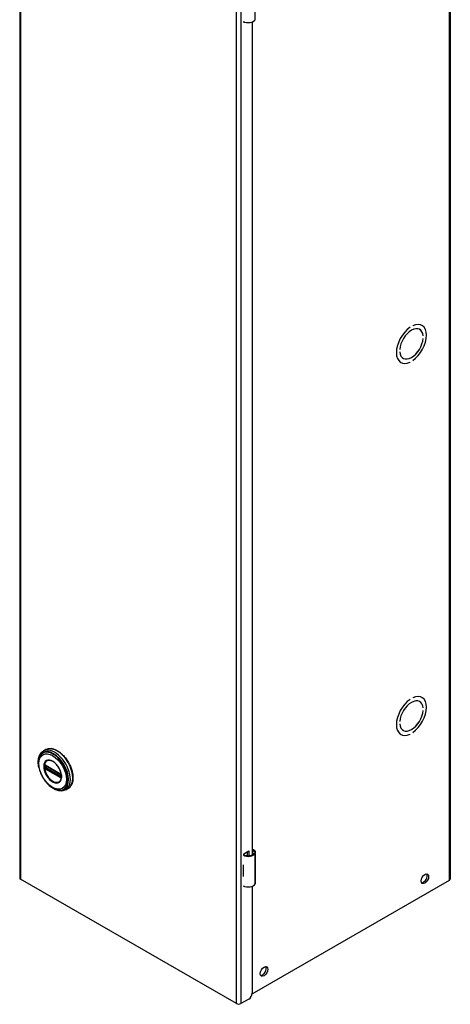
# Model space of a CAD drawing. Header units: inches. Extents: x 0 to 466, y -11 to 302.
# Tile 17 of 25: x 399 to 410, y 120 to 146. Entities that reach past the tile are written whole.
import ezdxf

# ---------------------------------------------------------------- set-up
doc = ezdxf.new("R2010")
doc.units = ezdxf.units.IN
doc.header["$LTSCALE"] = 27.900961
doc.header["$MEASUREMENT"] = 0
doc.layers.add('Visible Edges(ANSI)', color=7, linetype='Continuous', lineweight=25)
doc.layers.add('Visible Tangent Edges(ANSI)', color=7, linetype='Continuous', lineweight=25)

msp = doc.modelspace()

# ---------------------------------------------------------------- linework, layer by layer
at = {"layer": 'Visible Edges(ANSI)'}
for p, q in [((398.6421, 221.5699), (398.6421, 123.4643)), ((410.0013, 221.5475), (410.0013, 123.4419)), ((404.5533, 146.0241), (404.5533, 146.0379)), ((404.5679, 146.0325), (404.5533, 146.0241)), ((404.7725, 146.0347), (404.7725, 124.0711)), ((408.9408, 137.9846), (408.9409, 137.9845)), ((408.9409, 137.9846), (408.9409, 137.9845)), ((409.0116, 138.0252), (409.0116, 138.0253)), ((409.1898, 137.9287), (409.1945, 137.926)), ((409.2516, 138.0373), (409.2569, 138.0343)), ((409.2842, 137.7571), (409.2843, 137.757)), ((409.2843, 137.757), (409.2842, 137.757)), ((409.2842, 137.6916), (409.2843, 137.6916)), ((408.6682, 137.4023), (408.6682, 137.4023)), ((408.6682, 137.4023), (408.6682, 137.4022)), ((408.6682, 137.3368), (408.6682, 137.3369)), ((408.7533, 137.1706), (408.7579, 137.1679)), ((409.0116, 137.1092), (409.0116, 137.1093)), ((408.6903, 137.0626), (408.6956, 137.0595)), ((408.9408, 137.0686), (408.9409, 137.0685)), ((408.9409, 137.0686), (408.9409, 137.0685)), ((408.9408, 128.174), (408.9409, 128.174)), ((408.9409, 128.174), (408.9409, 128.174)), ((409.0116, 128.2147), (409.0116, 128.2148)), ((409.1898, 128.1181), (409.1945, 128.1154)), ((409.2516, 128.2268), (409.2569, 128.2237)), ((409.2842, 127.9465), (409.2843, 127.9465)), ((409.2843, 127.9465), (409.2842, 127.9464)), ((409.2842, 127.881), (409.2843, 127.881)), ((408.6682, 127.5917), (408.6682, 127.5917)), ((408.6682, 127.5917), (408.6682, 127.5916)), ((408.6682, 127.5262), (408.6682, 127.5263)), ((408.6903, 127.252), (408.6956, 127.249)), ((408.7533, 127.36), (408.7579, 127.3573)), ((408.9408, 127.258), (408.9409, 127.2579)), ((408.9409, 127.258), (408.9409, 127.2579)), ((409.0116, 127.2987), (409.0116, 127.2987)), ((399.3303, 126.8481), (399.2662, 126.8112)), ((399.3158, 126.434), (399.3107, 126.4369)), ((399.3158, 126.434), (399.7239, 126.1991)), ((399.7308, 126.1913), (399.3228, 126.4263)), ((399.7289, 126.1961), (399.7239, 126.1991)), ((399.7397, 126.1837), (399.7409, 126.1808)), ((399.7409, 126.1808), (399.7415, 126.1791)), ((399.7398, 126.1385), (399.7398, 126.1757)), ((399.7429, 126.1284), (399.7427, 126.1225)), ((399.7429, 126.1654), (399.7429, 126.1284)), ((399.9197, 125.8245), (399.8556, 125.7877)), ((404.5533, 124.1032), (404.6876, 124.1805)), ((404.5533, 124.0714), (404.5533, 124.1032)), ((404.6487, 124.0502), (404.6487, 124.1581)), ((404.6876, 124.1805), (404.6876, 124.0503)), ((404.862, 123.3342), (404.862, 124.1389)), ((404.5377, 123.8111), (404.5377, 123.7797)), ((404.3581, 120.1521), (398.6673, 123.4292)), ((404.5377, 123.5367), (404.5377, 123.5053)), ((404.7718, 120.4099), (409.9761, 123.4068)), ((404.5533, 123.2349), (404.5533, 123.2488)), ((404.5679, 123.2434), (404.5533, 123.2349)), ((404.7725, 123.2455), (404.7725, 120.4229)), ((404.6841, 120.2698), (404.4797, 120.1521))]:
    msp.add_line(p, q, dxfattribs=at)
at = {"layer": 'Visible Edges(ANSI)', "flags": 128}
for points in [[(399.1482, 126.3809), (399.1414, 126.4156), (399.1364, 126.4499), (399.1332, 126.4835), (399.1319, 126.5165), (399.1324, 126.5487), (399.1348, 126.5799), (399.1391, 126.6101), (399.1454, 126.6391), (399.1536, 126.6667), (399.1639, 126.693), (399.1761, 126.7176), (399.1903, 126.7405), (399.2065, 126.7615), (399.2247, 126.7804), (399.2446, 126.797), (399.2662, 126.8112)], [(399.3303, 126.8481), (399.3461, 126.8563), (399.3627, 126.8632), (399.3798, 126.8688), (399.3976, 126.8729), (399.4159, 126.8758), (399.4346, 126.8772), (399.4537, 126.8772), (399.4732, 126.876), (399.4929, 126.8733), (399.5129, 126.8694), (399.5331, 126.8642), (399.5534, 126.8577), (399.5739, 126.85), (399.5945, 126.841), (399.615, 126.8309), (399.6356, 126.8196), (399.6561, 126.8072), (399.6765, 126.7936), (399.6968, 126.779), (399.7169, 126.7634), (399.7367, 126.7468), (399.7563, 126.7292), (399.7755, 126.7107), (399.7945, 126.6913), (399.813, 126.6711), (399.831, 126.6501), (399.8486, 126.6284), (399.8657, 126.606), (399.8822, 126.583), (399.8981, 126.5595), (399.9134, 126.5354), (399.928, 126.5108), (399.9419, 126.4859), (399.9551, 126.4606), (399.9675, 126.435), (399.9791, 126.4091), (399.9899, 126.3831), (399.9998, 126.357), (400.0089, 126.3309), (400.0171, 126.3047), (400.0243, 126.2787), (400.0307, 126.2527), (400.036, 126.2269), (400.0405, 126.2014), (400.0439, 126.1762), (400.0464, 126.1513), (400.0478, 126.1269), (400.0483, 126.1029), (400.0478, 126.0795), (400.0462, 126.0566), (400.0436, 126.0343), (400.04, 126.0127), (400.0354, 125.9919), (400.0298, 125.9718), (400.0232, 125.9525), (400.0155, 125.9341), (400.0069, 125.9167), (399.9972, 125.9002), (399.9866, 125.8847), (399.975, 125.8703), (399.9625, 125.8571), (399.949, 125.845), (399.9348, 125.8341), (399.9197, 125.8245)], [(399.1755, 126.6715), (399.1689, 126.6583), (399.163, 126.6446), (399.1577, 126.6304), (399.153, 126.6158), (399.1455, 126.5854), (399.1403, 126.5535), (399.1374, 126.5203), (399.1369, 126.486), (399.1386, 126.4507), (399.1426, 126.4146), (399.1488, 126.3779), (399.1571, 126.3407), (399.1674, 126.3033), (399.1798, 126.2658), (399.1941, 126.2285), (399.2102, 126.1914), (399.2282, 126.1549), (399.2477, 126.1191), (399.2689, 126.0842), (399.2915, 126.0503), (399.3154, 126.0178), (399.3405, 125.9867), (399.3668, 125.9571), (399.3939, 125.9294), (399.4219, 125.9036), (399.4506, 125.8798), (399.4798, 125.8583), (399.5095, 125.839), (399.5394, 125.8223), (399.5696, 125.8081), (399.5997, 125.7966), (399.6298, 125.7878), (399.6448, 125.7846), (399.6597, 125.782), (399.6746, 125.7803), (399.6893, 125.7793)], [(399.3107, 126.4369), (399.3089, 126.4377), (399.3076, 126.4381)], [(399.713, 126.0244), (399.7216, 126.038), (399.7289, 126.0533), (399.7348, 126.0701), (399.7393, 126.0883), (399.7423, 126.1079), (399.7438, 126.1287), (399.7437, 126.1506), (399.7421, 126.1732), (399.739, 126.1966), (399.7343, 126.2206), (399.7281, 126.2449), (399.7205, 126.2693), (399.7114, 126.2939), (399.701, 126.3183), (399.6893, 126.3425), (399.6765, 126.366), (399.6625, 126.389), (399.6474, 126.4112), (399.6316, 126.4325), (399.6149, 126.4526), (399.5975, 126.4715), (399.5796, 126.4891), (399.5612, 126.5051), (399.5426, 126.5196), (399.5238, 126.5323), (399.5049, 126.5434), (399.4862, 126.5525), (399.4678, 126.5597), (399.4497, 126.565), (399.4322, 126.5683), (399.4154, 126.5696), (399.3994, 126.569)], [(399.3228, 126.4263), (399.3218, 126.4268), (399.3214, 126.4269)], [(399.7289, 126.1961), (399.7322, 126.1936), (399.7356, 126.19)], [(399.7398, 126.1757), (399.7391, 126.1797), (399.737, 126.1845), (399.7339, 126.1888), (399.7308, 126.1913)], [(399.7356, 126.19), (399.7378, 126.187), (399.7397, 126.1837)], [(399.7396, 126.137), (399.7397, 126.1373), (399.7398, 126.1385)], [(399.7427, 126.1225), (399.7425, 126.1201), (399.7423, 126.119)], [(399.8556, 125.7877), (399.8325, 125.7761), (399.8081, 125.7672), (399.7827, 125.761), (399.7564, 125.7575), (399.7294, 125.7567), (399.702, 125.7585), (399.6742, 125.7628), (399.6461, 125.7696), (399.6179, 125.7787), (399.5896, 125.7901), (399.5614, 125.8037), (399.5333, 125.8194), (399.5055, 125.8371), (399.478, 125.8568), (399.4508, 125.8783), (399.4242, 125.9016)], [(404.8198, 124.2006), (404.818, 124.2017), (404.8162, 124.2027), (404.8142, 124.2036), (404.8123, 124.2045), (404.8103, 124.2052), (404.8083, 124.2059), (404.8062, 124.2065), (404.8041, 124.207), (404.8021, 124.2074), (404.8, 124.2077), (404.7979, 124.2079), (404.7958, 124.208), (404.7937, 124.2079), (404.7916, 124.2078), (404.7895, 124.2076), (404.7875, 124.2072), (404.7854, 124.2068), (404.7834, 124.2062), (404.7815, 124.2056), (404.7796, 124.2049), (404.7777, 124.2041), (404.7759, 124.2032), (404.7742, 124.2022), (404.7725, 124.2012)], [(404.7725, 124.1898), (404.774, 124.1902), (404.7756, 124.1906), (404.7771, 124.1908), (404.7787, 124.1911), (404.7803, 124.1912), (404.7818, 124.1913), (404.7833, 124.1913), (404.7848, 124.1913), (404.7863, 124.1912), (404.7878, 124.191), (404.7893, 124.1908), (404.7908, 124.1905), (404.7924, 124.1901), (404.7939, 124.1897), (404.7954, 124.1892), (404.7969, 124.1886), (404.7984, 124.188), (404.7998, 124.1873), (404.8013, 124.1866), (404.8027, 124.1858), (404.8041, 124.185), (404.8055, 124.1841), (404.8068, 124.1831), (404.8081, 124.1821)]]:
    msp.add_lwpolyline(points, dxfattribs=at)
at = {"layer": 'Visible Edges(ANSI)'}
for centre, major_axis, ratio, start_param, end_param in [((404.6671, 146.1304), (0.1969, 0), 0.5758617, 3.9833715, 5.9647502), ((408.9762, 137.5469), (0.2807, 0.4875), 0.5780931, 4.0140635, 6.9776434), ((408.9762, 137.5469), (0.2807, 0.4874), 0.5780931, 4.0140793, 6.9776275), ((408.9762, 137.5469), (-0.2807, -0.4875), 0.5780931, 4.0140635, 6.9776434), ((408.9762, 137.5469), (-0.2807, -0.4874), 0.5780931, 4.0140793, 6.9776275), ((408.9762, 137.5469), (0.2183, 0.3791), 0.5780931, 5.5874099, 8.5458897), ((408.9762, 137.5469), (0.2183, 0.379), 0.5780931, 5.5874309, 8.5458687), ((408.9762, 137.5469), (-0.2183, -0.3791), 0.5780931, 5.5874099, 8.5458897), ((408.9762, 137.5469), (-0.2183, -0.379), 0.5780931, 5.5874309, 8.5458687), ((408.9762, 127.7363), (0.2807, 0.4875), 0.5780931, 4.0140635, 6.9776434), ((408.9762, 127.7363), (0.2807, 0.4874), 0.5780931, 4.0140793, 6.9776275), ((408.9762, 127.7363), (-0.2807, -0.4875), 0.5780931, 4.0140635, 6.9776434), ((408.9762, 127.7363), (-0.2807, -0.4874), 0.5780931, 4.0140793, 6.9776275), ((408.9762, 127.7363), (0.2183, 0.3791), 0.5780931, 5.5874099, 8.5458897), ((408.9762, 127.7363), (0.2183, 0.379), 0.5780931, 5.5874309, 8.5458687), ((408.9762, 127.7363), (-0.2183, -0.3791), 0.5780931, 5.5874099, 8.5458897), ((408.9762, 127.7363), (-0.2183, -0.379), 0.5780931, 5.5874309, 8.5458687), ((404.6671, 124.146), (0.1969, 0), 0.5758617, 3.9833715, 5.9647502), ((404.6671, 124.146), (0.1673, 0), 0.5758617, 3.9641341, 5.9647502), ((404.7045, 124.1389), (0.128, 0), 0.5758617, 5.9647502, 6.9099467), ((404.7045, 124.1389), (0.1575, 0), 0.5758617, 5.9647502, 7.0321027), ((404.6671, 123.8965), (0.1969, 0), 0.5758617, 3.9833715, 3.9951945), ((404.598, 123.8195), (-0.0917, 0), 0.5758617, 0.8282349, 0.8536019), ((398.7281, 123.4643), (-0.086, 0), 0.5758617, 0, 0.7853982), ((404.598, 123.5765), (0.0917, 0), 0.5758617, 3.9698275, 3.9951945), ((404.6671, 123.5908), (-0.1969, 0), 0.5758617, 0.8417789, 0.8536019), ((404.7045, 123.3342), (0.1575, 0), 0.5758617, 5.9647502, 6.2831853), ((409.2909, 123.4658), (-0.0701, -0.1218), 0.5780931, 0.2799105, 2.8616821), ((409.9153, 123.4419), (0.086, 0), 0.5758617, 5.4977871, 6.2831853), ((404.6671, 123.3413), (0.1969, 0), 0.5758617, 3.9833715, 5.9647502), ((405.0482, 121.0227), (-0.0701, -0.1218), 0.5780931, 0.2799105, 2.8616821), ((404.6841, 120.372), (-0.0624, -0.1083), 0.5780931, 0.7834645, 2.3542608), ((404.4189, 120.1871), (-0.086, 0), 0.5758617, 0.7853982, 2.3561945)]:
    msp.add_ellipse(centre, major_axis=major_axis, ratio=ratio, start_param=start_param, end_param=end_param, dxfattribs=at)
for centre in [(409.3298, 123.4434), (405.0871, 121.0003)]:
    msp.add_ellipse(centre, major_axis=(-0.0701, -0.1218), ratio=0.5780931, dxfattribs=at)
at = {"layer": 'Visible Tangent Edges(ANSI)'}
for p, q in [((398.6673, 221.5349), (398.6673, 123.4292)), ((409.9761, 123.4068), (409.9761, 221.5125)), ((404.3581, 120.1521), (404.3581, 218.2578)), ((404.4797, 218.2578), (404.4797, 120.1521)), ((404.8541, 146.0949), (404.8541, 146.8996)), ((399.7218, 126.2036), (399.3138, 126.4386)), ((399.2914, 126.4292), (399.2911, 126.4235)), ((399.2911, 126.3865), (399.2914, 126.3804)), ((399.2932, 126.3686), (399.294, 126.3651)), ((399.299, 126.4231), (399.2989, 126.4289)), ((399.2989, 126.3799), (399.299, 126.3858)), ((399.3078, 126.3849), (399.3078, 126.4222)), ((399.3086, 126.3486), (399.3138, 126.3456)), ((399.3173, 126.3547), (399.3122, 126.3576)), ((399.3138, 126.3456), (399.7218, 126.1106)), ((399.7254, 126.1197), (399.3173, 126.3547)), ((399.3205, 126.4226), (399.3251, 126.4249)), ((399.3205, 126.3853), (399.3205, 126.4226)), ((399.3572, 126.4065), (399.3205, 126.3853)), ((399.3208, 126.4297), (399.7288, 126.1947)), ((399.7288, 126.1276), (399.3208, 126.3625)), ((399.3274, 126.3733), (399.3711, 126.3984)), ((399.7355, 126.1383), (399.3274, 126.3733)), ((399.7304, 126.1167), (399.7254, 126.1197)), ((399.7398, 126.1411), (399.7355, 126.1383)), ((399.7418, 126.1723), (399.7418, 126.1351)), ((399.7423, 126.1099), (399.7426, 126.111)), ((404.8081, 124.1821), (404.8198, 124.2006)), ((404.8541, 123.3058), (404.8541, 124.1105)), ((404.5377, 123.7797), (404.5377, 123.5367))]:
    msp.add_line(p, q, dxfattribs=at)
at = {"layer": 'Visible Tangent Edges(ANSI)', "flags": 128}
for points in [[(399.2748, 126.4065), (399.2797, 126.3488), (399.2939, 126.2879), (399.3171, 126.2263), (399.3482, 126.1664), (399.386, 126.1109), (399.4289, 126.0619), (399.4751, 126.0215), (399.5228, 125.9914), (399.57, 125.9726), (399.6148, 125.9657), (399.6554, 125.9717), (399.6898, 125.99), (399.7171, 126.0196), (399.7361, 126.0594), (399.7456, 126.108), (399.7455, 126.1633), (399.7359, 126.2228), (399.7171, 126.2845), (399.6896, 126.3456), (399.6549, 126.4035), (399.6145, 126.456), (399.5698, 126.5008), (399.5225, 126.5363), (399.4747, 126.561), (399.4284, 126.5737), (399.3856, 126.574), (399.3479, 126.5619), (399.3169, 126.5378), (399.2938, 126.5028), (399.2796, 126.4584), (399.2748, 126.4065)], [(399.286, 126.4054), (399.2862, 126.4167), (399.2869, 126.4278), (399.2879, 126.4386), (399.2894, 126.4491), (399.2913, 126.4592), (399.2937, 126.469), (399.2964, 126.4785), (399.2996, 126.4875), (399.3032, 126.4962), (399.3072, 126.5044), (399.3116, 126.5123), (399.3163, 126.5196), (399.3215, 126.5266), (399.3269, 126.533), (399.3328, 126.539), (399.339, 126.5444), (399.3455, 126.5494), (399.3523, 126.5538), (399.3595, 126.5577), (399.3669, 126.561), (399.3747, 126.5638), (399.3827, 126.566), (399.3909, 126.5677), (399.3994, 126.5689)], [(399.2932, 126.4392), (399.293, 126.4389), (399.2929, 126.4385), (399.2928, 126.4381), (399.2927, 126.4377), (399.2926, 126.4373), (399.2925, 126.437), (399.2924, 126.4366), (399.2923, 126.4362), (399.2922, 126.4357), (399.2921, 126.4353), (399.2921, 126.4349), (399.292, 126.4345), (399.2919, 126.4341), (399.2918, 126.4336), (399.2918, 126.4332), (399.2917, 126.4328), (399.2916, 126.4323), (399.2916, 126.4319), (399.2915, 126.4314), (399.2915, 126.431), (399.2915, 126.4305), (399.2914, 126.4301), (399.2914, 126.4296), (399.2914, 126.4292)], [(399.294, 126.4418), (399.294, 126.4417), (399.294, 126.4416), (399.2939, 126.4415), (399.2939, 126.4414), (399.2938, 126.4413), (399.2938, 126.4412), (399.2938, 126.4411), (399.2937, 126.441), (399.2937, 126.4409), (399.2937, 126.4408), (399.2936, 126.4406), (399.2936, 126.4405), (399.2936, 126.4404), (399.2935, 126.4403), (399.2935, 126.4402), (399.2934, 126.4401), (399.2934, 126.44), (399.2934, 126.4399), (399.2933, 126.4398), (399.2933, 126.4397), (399.2933, 126.4396), (399.2932, 126.4395), (399.2932, 126.4393), (399.2932, 126.4392)], [(399.2992, 126.4439), (399.299, 126.4439), (399.2987, 126.4438), (399.2985, 126.4438), (399.2982, 126.4438), (399.298, 126.4437), (399.2978, 126.4437), (399.2975, 126.4436), (399.2973, 126.4435), (399.2971, 126.4435), (399.2969, 126.4434), (399.2966, 126.4433), (399.2964, 126.4432), (399.2962, 126.4431), (399.296, 126.443), (399.2958, 126.4429), (399.2956, 126.4428), (399.2954, 126.4427), (399.2952, 126.4426), (399.295, 126.4425), (399.2948, 126.4423), (399.2946, 126.4422), (399.2944, 126.4421), (399.2942, 126.4419), (399.294, 126.4418)], [(399.3086, 126.4415), (399.3082, 126.4417), (399.3078, 126.4419), (399.3073, 126.4421), (399.3069, 126.4423), (399.3065, 126.4425), (399.3061, 126.4427), (399.3057, 126.4428), (399.3053, 126.443), (399.3049, 126.4431), (399.3045, 126.4432), (399.3041, 126.4434), (399.3037, 126.4435), (399.3033, 126.4436), (399.3029, 126.4437), (399.3026, 126.4437), (399.3022, 126.4438), (399.3018, 126.4438), (399.3014, 126.4439), (399.301, 126.4439), (399.3007, 126.4439), (399.3003, 126.4439), (399.2999, 126.4439), (399.2996, 126.4439), (399.2992, 126.4439)], [(399.3009, 126.4354), (399.301, 126.4354), (399.301, 126.4355), (399.3011, 126.4356), (399.3011, 126.4356), (399.3012, 126.4357), (399.3012, 126.4357), (399.3013, 126.4358), (399.3013, 126.4359), (399.3014, 126.4359), (399.3014, 126.436), (399.3015, 126.436), (399.3015, 126.4361), (399.3016, 126.4361), (399.3016, 126.4362), (399.3017, 126.4362), (399.3017, 126.4363), (399.3018, 126.4363), (399.3019, 126.4364), (399.3019, 126.4364), (399.302, 126.4365), (399.302, 126.4365), (399.3021, 126.4366), (399.3021, 126.4366), (399.3022, 126.4367)], [(399.3022, 126.4367), (399.3023, 126.4368), (399.3024, 126.4369), (399.3026, 126.437), (399.3027, 126.4371), (399.3028, 126.4372), (399.303, 126.4372), (399.3031, 126.4373), (399.3032, 126.4374), (399.3034, 126.4375), (399.3035, 126.4375), (399.3037, 126.4376), (399.3038, 126.4377), (399.304, 126.4377), (399.3041, 126.4378), (399.3043, 126.4378), (399.3044, 126.4379), (399.3046, 126.4379), (399.3047, 126.438), (399.3049, 126.438), (399.3051, 126.438), (399.3052, 126.4381), (399.3054, 126.4381), (399.3056, 126.4381), (399.3057, 126.4381)], [(399.3057, 126.4381), (399.3058, 126.4381), (399.3059, 126.4381), (399.3059, 126.4381), (399.306, 126.4381), (399.3061, 126.4382), (399.3062, 126.4382), (399.3063, 126.4382), (399.3063, 126.4382), (399.3064, 126.4382), (399.3065, 126.4382), (399.3066, 126.4382), (399.3067, 126.4382), (399.3067, 126.4382), (399.3068, 126.4381), (399.3069, 126.4381), (399.307, 126.4381), (399.3071, 126.4381), (399.3071, 126.4381), (399.3072, 126.4381), (399.3073, 126.4381), (399.3074, 126.4381), (399.3075, 126.4381), (399.3075, 126.4381), (399.3076, 126.4381)], [(399.3138, 126.4386), (399.3135, 126.4387), (399.3133, 126.4388), (399.3131, 126.4389), (399.3129, 126.4391), (399.3127, 126.4392), (399.3125, 126.4393), (399.3122, 126.4394), (399.312, 126.4396), (399.3118, 126.4397), (399.3116, 126.4398), (399.3114, 126.4399), (399.3112, 126.44), (399.3109, 126.4402), (399.3107, 126.4403), (399.3105, 126.4404), (399.3103, 126.4405), (399.3101, 126.4406), (399.3099, 126.4408), (399.3097, 126.4409), (399.3094, 126.441), (399.3092, 126.4411), (399.309, 126.4412), (399.3088, 126.4414), (399.3086, 126.4415)], [(399.7128, 126.0246), (399.6989, 126.0086), (399.6829, 125.9958), (399.665, 125.9861), (399.6454, 125.9798), (399.6241, 125.977), (399.6015, 125.9778), (399.5779, 125.9822), (399.5536, 125.99), (399.5288, 126.001), (399.5039, 126.0151), (399.4792, 126.0323), (399.4548, 126.0523), (399.4312, 126.075), (399.4085, 126.1001), (399.3872, 126.1272), (399.3673, 126.156), (399.3492, 126.1862), (399.333, 126.2174), (399.319, 126.2494), (399.3073, 126.2815), (399.2981, 126.3135), (399.2914, 126.3452), (399.2874, 126.3759), (399.286, 126.4054)], [(399.2911, 126.4235), (399.2911, 126.422), (399.2911, 126.4205), (399.291, 126.4189), (399.291, 126.4174), (399.291, 126.4159), (399.2909, 126.4144), (399.2909, 126.4129), (399.2909, 126.4113), (399.2909, 126.4098), (399.2909, 126.4083), (399.2909, 126.4067), (399.2909, 126.4052), (399.2909, 126.4037), (399.2909, 126.4021), (399.2909, 126.4006), (399.2909, 126.399), (399.2909, 126.3974), (399.2909, 126.3959), (399.291, 126.3943), (399.291, 126.3928), (399.291, 126.3912), (399.2911, 126.3896), (399.2911, 126.388), (399.2911, 126.3865)], [(399.2914, 126.3804), (399.2914, 126.3799), (399.2914, 126.3794), (399.2915, 126.3789), (399.2915, 126.3784), (399.2915, 126.3779), (399.2916, 126.3774), (399.2916, 126.3769), (399.2917, 126.3764), (399.2918, 126.3759), (399.2918, 126.3754), (399.2919, 126.375), (399.292, 126.3745), (399.2921, 126.374), (399.2921, 126.3735), (399.2922, 126.373), (399.2923, 126.3725), (399.2924, 126.372), (399.2925, 126.3715), (399.2926, 126.371), (399.2927, 126.3705), (399.2928, 126.37), (399.2929, 126.3695), (399.293, 126.3691), (399.2932, 126.3686)], [(399.294, 126.3651), (399.2942, 126.3647), (399.2944, 126.3644), (399.2946, 126.364), (399.2948, 126.3637), (399.295, 126.3633), (399.2952, 126.363), (399.2954, 126.3626), (399.2956, 126.3623), (399.2958, 126.3619), (399.296, 126.3616), (399.2962, 126.3612), (399.2964, 126.3609), (399.2966, 126.3606), (399.2969, 126.3602), (399.2971, 126.3599), (399.2973, 126.3596), (399.2975, 126.3592), (399.2978, 126.3589), (399.298, 126.3586), (399.2982, 126.3583), (399.2985, 126.3579), (399.2987, 126.3576), (399.299, 126.3573), (399.2992, 126.357)], [(399.2989, 126.4289), (399.2989, 126.4292), (399.2989, 126.4295), (399.2989, 126.4299), (399.2989, 126.4302), (399.2989, 126.4305), (399.299, 126.4308), (399.299, 126.4311), (399.2991, 126.4314), (399.2991, 126.4317), (399.2992, 126.432), (399.2993, 126.4323), (399.2994, 126.4325), (399.2995, 126.4328), (399.2996, 126.4331), (399.2997, 126.4333), (399.2998, 126.4336), (399.2999, 126.4338), (399.3001, 126.4341), (399.3002, 126.4343), (399.3003, 126.4345), (399.3005, 126.4348), (399.3006, 126.435), (399.3008, 126.4352), (399.3009, 126.4354)], [(399.3009, 126.3715), (399.3008, 126.3718), (399.3006, 126.3722), (399.3005, 126.3725), (399.3003, 126.3729), (399.3002, 126.3732), (399.3001, 126.3736), (399.2999, 126.374), (399.2998, 126.3743), (399.2997, 126.3747), (399.2996, 126.375), (399.2995, 126.3754), (399.2994, 126.3757), (399.2993, 126.3761), (399.2992, 126.3764), (399.2992, 126.3768), (399.2991, 126.3771), (399.299, 126.3775), (399.299, 126.3778), (399.299, 126.3782), (399.2989, 126.3785), (399.2989, 126.3789), (399.2989, 126.3792), (399.2989, 126.3795), (399.2989, 126.3799)], [(399.299, 126.3858), (399.299, 126.3874), (399.299, 126.3889), (399.2991, 126.3905), (399.2991, 126.392), (399.2991, 126.3936), (399.2991, 126.3952), (399.2991, 126.3967), (399.2991, 126.3983), (399.2991, 126.3998), (399.2991, 126.4014), (399.2991, 126.4029), (399.2991, 126.4045), (399.2991, 126.406), (399.2991, 126.4076), (399.2991, 126.4091), (399.2991, 126.4107), (399.2991, 126.4122), (399.2991, 126.4138), (399.2991, 126.4153), (399.2991, 126.4169), (399.2991, 126.4184), (399.299, 126.42), (399.299, 126.4215), (399.299, 126.4231)], [(399.2992, 126.357), (399.2996, 126.3566), (399.2999, 126.3561), (399.3003, 126.3557), (399.3007, 126.3553), (399.301, 126.3549), (399.3014, 126.3545), (399.3018, 126.3541), (399.3022, 126.3537), (399.3026, 126.3533), (399.3029, 126.353), (399.3033, 126.3526), (399.3037, 126.3522), (399.3041, 126.3519), (399.3045, 126.3515), (399.3049, 126.3512), (399.3053, 126.3509), (399.3057, 126.3506), (399.3061, 126.3503), (399.3065, 126.35), (399.3069, 126.3497), (399.3074, 126.3494), (399.3078, 126.3491), (399.3082, 126.3489), (399.3086, 126.3486)], [(399.3022, 126.3688), (399.3021, 126.3689), (399.3021, 126.369), (399.302, 126.3692), (399.302, 126.3693), (399.3019, 126.3694), (399.3019, 126.3695), (399.3018, 126.3696), (399.3017, 126.3697), (399.3017, 126.3698), (399.3016, 126.3699), (399.3016, 126.37), (399.3015, 126.3701), (399.3015, 126.3703), (399.3014, 126.3704), (399.3014, 126.3705), (399.3013, 126.3706), (399.3013, 126.3707), (399.3012, 126.3708), (399.3012, 126.3709), (399.3011, 126.371), (399.3011, 126.3711), (399.301, 126.3712), (399.301, 126.3714), (399.3009, 126.3715)], [(399.3057, 126.3633), (399.3056, 126.3635), (399.3054, 126.3637), (399.3052, 126.3639), (399.3051, 126.3642), (399.3049, 126.3644), (399.3047, 126.3646), (399.3046, 126.3648), (399.3044, 126.365), (399.3043, 126.3653), (399.3041, 126.3655), (399.304, 126.3657), (399.3038, 126.366), (399.3037, 126.3662), (399.3035, 126.3664), (399.3034, 126.3667), (399.3032, 126.3669), (399.3031, 126.3671), (399.303, 126.3674), (399.3028, 126.3676), (399.3027, 126.3679), (399.3026, 126.3681), (399.3024, 126.3683), (399.3023, 126.3686), (399.3022, 126.3688)], [(399.3122, 126.3576), (399.3119, 126.3578), (399.3116, 126.3579), (399.3113, 126.3581), (399.311, 126.3583), (399.3107, 126.3585), (399.3105, 126.3587), (399.3102, 126.3589), (399.3099, 126.3591), (399.3096, 126.3593), (399.3094, 126.3596), (399.3091, 126.3598), (399.3088, 126.36), (399.3085, 126.3603), (399.3083, 126.3605), (399.308, 126.3608), (399.3077, 126.361), (399.3075, 126.3613), (399.3072, 126.3616), (399.307, 126.3619), (399.3067, 126.3621), (399.3065, 126.3624), (399.3062, 126.3627), (399.306, 126.363), (399.3057, 126.3633)], [(399.3078, 126.4222), (399.3078, 126.4225), (399.3079, 126.4227), (399.3079, 126.423), (399.3079, 126.4232), (399.3079, 126.4235), (399.3079, 126.4238), (399.3079, 126.424), (399.3079, 126.4242), (399.3079, 126.4245), (399.3079, 126.4247), (399.308, 126.425), (399.308, 126.4252), (399.308, 126.4254), (399.308, 126.4257), (399.308, 126.4259), (399.3081, 126.4261), (399.3081, 126.4264), (399.3081, 126.4266), (399.3082, 126.4268), (399.3082, 126.427), (399.3082, 126.4272), (399.3083, 126.4275), (399.3083, 126.4277), (399.3083, 126.4279)], [(399.3083, 126.3786), (399.3083, 126.3789), (399.3083, 126.3791), (399.3082, 126.3794), (399.3082, 126.3796), (399.3082, 126.3799), (399.3081, 126.3802), (399.3081, 126.3804), (399.3081, 126.3807), (399.308, 126.381), (399.308, 126.3812), (399.308, 126.3815), (399.308, 126.3818), (399.308, 126.382), (399.3079, 126.3823), (399.3079, 126.3826), (399.3079, 126.3828), (399.3079, 126.3831), (399.3079, 126.3834), (399.3079, 126.3836), (399.3079, 126.3839), (399.3079, 126.3842), (399.3079, 126.3844), (399.3078, 126.3847), (399.3078, 126.3849)], [(399.3083, 126.4279), (399.3084, 126.428), (399.3084, 126.4282), (399.3084, 126.4283), (399.3085, 126.4285), (399.3085, 126.4286), (399.3085, 126.4287), (399.3086, 126.4289), (399.3086, 126.429), (399.3087, 126.4292), (399.3087, 126.4293), (399.3088, 126.4294), (399.3088, 126.4295), (399.3089, 126.4297), (399.309, 126.4298), (399.309, 126.4299), (399.3091, 126.43), (399.3092, 126.4302), (399.3092, 126.4303), (399.3093, 126.4304), (399.3094, 126.4305), (399.3094, 126.4306), (399.3095, 126.4307), (399.3096, 126.4308), (399.3097, 126.4309)], [(399.3097, 126.374), (399.3096, 126.3742), (399.3095, 126.3744), (399.3094, 126.3746), (399.3094, 126.3748), (399.3093, 126.375), (399.3092, 126.3751), (399.3092, 126.3753), (399.3091, 126.3755), (399.309, 126.3757), (399.309, 126.3759), (399.3089, 126.3761), (399.3088, 126.3763), (399.3088, 126.3765), (399.3087, 126.3767), (399.3087, 126.3769), (399.3086, 126.3771), (399.3086, 126.3773), (399.3085, 126.3775), (399.3085, 126.3777), (399.3085, 126.3779), (399.3084, 126.378), (399.3084, 126.3782), (399.3084, 126.3784), (399.3083, 126.3786)], [(399.3122, 126.4324), (399.3123, 126.4324), (399.3125, 126.4324), (399.3126, 126.4324), (399.3127, 126.4324), (399.3129, 126.4324), (399.313, 126.4325), (399.3131, 126.4325), (399.3133, 126.4325), (399.3134, 126.4325), (399.3135, 126.4324), (399.3137, 126.4324), (399.3138, 126.4324), (399.314, 126.4324), (399.3141, 126.4324), (399.3142, 126.4324), (399.3144, 126.4324), (399.3145, 126.4323), (399.3147, 126.4323), (399.3148, 126.4323), (399.315, 126.4322), (399.3151, 126.4322), (399.3152, 126.4321), (399.3154, 126.4321), (399.3155, 126.4321)], [(399.3155, 126.3661), (399.3154, 126.3662), (399.3152, 126.3664), (399.3151, 126.3665), (399.315, 126.3666), (399.3148, 126.3667), (399.3147, 126.3669), (399.3145, 126.367), (399.3144, 126.3671), (399.3142, 126.3673), (399.3141, 126.3674), (399.314, 126.3676), (399.3138, 126.3677), (399.3137, 126.3678), (399.3135, 126.368), (399.3134, 126.3682), (399.3133, 126.3683), (399.3131, 126.3685), (399.313, 126.3686), (399.3129, 126.3688), (399.3127, 126.3689), (399.3126, 126.3691), (399.3125, 126.3693), (399.3123, 126.3694), (399.3122, 126.3696)], [(399.3155, 126.4321), (399.3157, 126.432), (399.3159, 126.4319), (399.3162, 126.4318), (399.3164, 126.4318), (399.3166, 126.4317), (399.3168, 126.4316), (399.317, 126.4315), (399.3172, 126.4314), (399.3174, 126.4314), (399.3176, 126.4313), (399.3179, 126.4312), (399.3181, 126.4311), (399.3183, 126.431), (399.3185, 126.4309), (399.3188, 126.4308), (399.319, 126.4307), (399.3192, 126.4306), (399.3194, 126.4305), (399.3197, 126.4303), (399.3199, 126.4302), (399.3201, 126.4301), (399.3203, 126.43), (399.3206, 126.4298), (399.3208, 126.4297)], [(399.3208, 126.3625), (399.3206, 126.3627), (399.3203, 126.3628), (399.3201, 126.3629), (399.3199, 126.3631), (399.3197, 126.3632), (399.3194, 126.3634), (399.3192, 126.3635), (399.319, 126.3636), (399.3188, 126.3638), (399.3185, 126.3639), (399.3183, 126.3641), (399.3181, 126.3642), (399.3179, 126.3644), (399.3177, 126.3645), (399.3174, 126.3647), (399.3172, 126.3649), (399.317, 126.365), (399.3168, 126.3652), (399.3166, 126.3653), (399.3164, 126.3655), (399.3162, 126.3656), (399.3159, 126.3658), (399.3157, 126.366), (399.3155, 126.3661)], [(399.727, 126.2005), (399.7268, 126.2007), (399.7266, 126.2008), (399.7263, 126.2009), (399.7261, 126.201), (399.7259, 126.2012), (399.7257, 126.2013), (399.7255, 126.2014), (399.7253, 126.2016), (399.725, 126.2017), (399.7248, 126.2018), (399.7246, 126.2019), (399.7244, 126.2021), (399.7242, 126.2022), (399.724, 126.2023), (399.7238, 126.2025), (399.7235, 126.2026), (399.7233, 126.2027), (399.7231, 126.2028), (399.7229, 126.203), (399.7227, 126.2031), (399.7225, 126.2032), (399.7222, 126.2033), (399.722, 126.2035), (399.7218, 126.2036)], [(399.7363, 126.1922), (399.736, 126.1926), (399.7356, 126.193), (399.7353, 126.1935), (399.7349, 126.1939), (399.7345, 126.1943), (399.7342, 126.1947), (399.7338, 126.1951), (399.7334, 126.1955), (399.733, 126.1958), (399.7326, 126.1962), (399.7322, 126.1966), (399.7318, 126.1969), (399.7314, 126.1973), (399.731, 126.1976), (399.7306, 126.198), (399.7302, 126.1983), (399.7298, 126.1986), (399.7294, 126.1989), (399.729, 126.1992), (399.7286, 126.1995), (399.7282, 126.1998), (399.7278, 126.2), (399.7274, 126.2003), (399.727, 126.2005)], [(399.7288, 126.1947), (399.7291, 126.1946), (399.7293, 126.1945), (399.7295, 126.1943), (399.7297, 126.1942), (399.73, 126.1941), (399.7302, 126.1939), (399.7304, 126.1938), (399.7306, 126.1936), (399.7308, 126.1935), (399.7311, 126.1933), (399.7313, 126.1932), (399.7315, 126.193), (399.7317, 126.1929), (399.7319, 126.1927), (399.7321, 126.1925), (399.7323, 126.1924), (399.7326, 126.1922), (399.7328, 126.1921), (399.733, 126.1919), (399.7332, 126.1917), (399.7334, 126.1916), (399.7336, 126.1914), (399.7338, 126.1913), (399.734, 126.1911)], [(399.734, 126.1911), (399.7341, 126.191), (399.7343, 126.1909), (399.7344, 126.1907), (399.7345, 126.1906), (399.7347, 126.1905), (399.7348, 126.1903), (399.735, 126.1902), (399.7351, 126.1901), (399.7353, 126.1899), (399.7354, 126.1898), (399.7355, 126.1896), (399.7357, 126.1895), (399.7358, 126.1893), (399.736, 126.1892), (399.7361, 126.189), (399.7362, 126.1889), (399.7364, 126.1887), (399.7365, 126.1886), (399.7366, 126.1884), (399.7368, 126.1883), (399.7369, 126.1881), (399.737, 126.1879), (399.7371, 126.1878), (399.7373, 126.1876)], [(399.7406, 126.1858), (399.7404, 126.1861), (399.7403, 126.1864), (399.7401, 126.1867), (399.74, 126.1869), (399.7398, 126.1872), (399.7396, 126.1875), (399.7395, 126.1878), (399.7393, 126.188), (399.7391, 126.1883), (399.7389, 126.1886), (399.7388, 126.1888), (399.7386, 126.1891), (399.7384, 126.1894), (399.7382, 126.1896), (399.7381, 126.1899), (399.7379, 126.1902), (399.7377, 126.1904), (399.7375, 126.1907), (399.7373, 126.1909), (399.7371, 126.1912), (399.7369, 126.1914), (399.7367, 126.1917), (399.7365, 126.1919), (399.7363, 126.1922)], [(399.7398, 126.1832), (399.7399, 126.183), (399.74, 126.1828), (399.74, 126.1826), (399.7401, 126.1824), (399.7402, 126.1822), (399.7403, 126.182), (399.7403, 126.1819), (399.7404, 126.1817), (399.7405, 126.1815), (399.7405, 126.1813), (399.7406, 126.1811), (399.7406, 126.1809), (399.7407, 126.1807), (399.7408, 126.1805), (399.7408, 126.1803), (399.7409, 126.1801), (399.7409, 126.1799), (399.741, 126.1797), (399.741, 126.1795), (399.741, 126.1794), (399.7411, 126.1792), (399.7411, 126.179), (399.7412, 126.1788), (399.7412, 126.1786)], [(399.7412, 126.1786), (399.7412, 126.1784), (399.7413, 126.1781), (399.7413, 126.1778), (399.7413, 126.1776), (399.7414, 126.1773), (399.7414, 126.1771), (399.7415, 126.1768), (399.7415, 126.1766), (399.7415, 126.1763), (399.7416, 126.176), (399.7416, 126.1758), (399.7416, 126.1755), (399.7416, 126.1752), (399.7417, 126.175), (399.7417, 126.1747), (399.7417, 126.1744), (399.7417, 126.1742), (399.7417, 126.1739), (399.7417, 126.1736), (399.7418, 126.1734), (399.7418, 126.1731), (399.7418, 126.1729), (399.7418, 126.1726), (399.7418, 126.1723)], [(399.7218, 126.1106), (399.722, 126.1105), (399.7222, 126.1104), (399.7225, 126.1102), (399.7227, 126.1101), (399.7229, 126.11), (399.7231, 126.1099), (399.7233, 126.1097), (399.7235, 126.1096), (399.7238, 126.1095), (399.724, 126.1094), (399.7242, 126.1093), (399.7244, 126.1091), (399.7246, 126.109), (399.7248, 126.1089), (399.725, 126.1088), (399.7253, 126.1087), (399.7255, 126.1085), (399.7257, 126.1084), (399.7259, 126.1083), (399.7261, 126.1082), (399.7263, 126.1081), (399.7266, 126.1079), (399.7268, 126.1078), (399.727, 126.1077)], [(399.727, 126.1077), (399.7274, 126.1075), (399.7278, 126.1073), (399.7282, 126.1071), (399.7286, 126.1069), (399.729, 126.1067), (399.7294, 126.1065), (399.7298, 126.1063), (399.7302, 126.1062), (399.7306, 126.1061), (399.731, 126.1059), (399.7314, 126.1058), (399.7318, 126.1057), (399.7322, 126.1056), (399.7326, 126.1055), (399.733, 126.1054), (399.7334, 126.1054), (399.7338, 126.1053), (399.7342, 126.1053), (399.7345, 126.1053), (399.7349, 126.1052), (399.7353, 126.1052), (399.7356, 126.1052), (399.736, 126.1053), (399.7363, 126.1053)], [(399.734, 126.1252), (399.7338, 126.1252), (399.7336, 126.1253), (399.7334, 126.1254), (399.7332, 126.1255), (399.733, 126.1255), (399.7328, 126.1256), (399.7326, 126.1257), (399.7324, 126.1258), (399.7321, 126.1259), (399.7319, 126.126), (399.7317, 126.1261), (399.7315, 126.1262), (399.7313, 126.1263), (399.7311, 126.1264), (399.7308, 126.1265), (399.7306, 126.1266), (399.7304, 126.1267), (399.7302, 126.1268), (399.73, 126.1269), (399.7297, 126.1271), (399.7295, 126.1272), (399.7293, 126.1273), (399.7291, 126.1274), (399.7288, 126.1276)], [(399.7368, 126.1151), (399.7366, 126.115), (399.7363, 126.115), (399.7361, 126.115), (399.7358, 126.115), (399.7356, 126.115), (399.7353, 126.1151), (399.7351, 126.1151), (399.7348, 126.1151), (399.7345, 126.1152), (399.7343, 126.1152), (399.734, 126.1153), (399.7337, 126.1153), (399.7335, 126.1154), (399.7332, 126.1155), (399.7329, 126.1156), (399.7326, 126.1157), (399.7324, 126.1158), (399.7321, 126.1159), (399.7318, 126.116), (399.7315, 126.1162), (399.7312, 126.1163), (399.731, 126.1164), (399.7307, 126.1166), (399.7304, 126.1167)], [(399.7373, 126.1248), (399.7371, 126.1248), (399.737, 126.1248), (399.7369, 126.1248), (399.7368, 126.1248), (399.7366, 126.1247), (399.7365, 126.1247), (399.7364, 126.1247), (399.7362, 126.1247), (399.7361, 126.1247), (399.736, 126.1247), (399.7358, 126.1248), (399.7357, 126.1248), (399.7355, 126.1248), (399.7354, 126.1248), (399.7353, 126.1248), (399.7351, 126.1248), (399.735, 126.1249), (399.7348, 126.1249), (399.7347, 126.1249), (399.7345, 126.125), (399.7344, 126.125), (399.7343, 126.1251), (399.7341, 126.1251), (399.734, 126.1252)], [(399.7363, 126.1053), (399.7366, 126.1053), (399.7368, 126.1053), (399.7371, 126.1054), (399.7373, 126.1054), (399.7376, 126.1055), (399.7378, 126.1055), (399.738, 126.1056), (399.7382, 126.1056), (399.7385, 126.1057), (399.7387, 126.1058), (399.7389, 126.1059), (399.7391, 126.106), (399.7394, 126.1061), (399.7396, 126.1061), (399.7398, 126.1063), (399.74, 126.1064), (399.7402, 126.1065), (399.7404, 126.1066), (399.7406, 126.1067), (399.7408, 126.1068), (399.741, 126.107), (399.7412, 126.1071), (399.7413, 126.1073), (399.7415, 126.1074)], [(399.7403, 126.1165), (399.7402, 126.1164), (399.7401, 126.1163), (399.74, 126.1162), (399.7398, 126.1161), (399.7397, 126.116), (399.7396, 126.1159), (399.7394, 126.1159), (399.7393, 126.1158), (399.7391, 126.1157), (399.739, 126.1156), (399.7389, 126.1156), (399.7387, 126.1155), (399.7386, 126.1155), (399.7384, 126.1154), (399.7383, 126.1154), (399.7381, 126.1153), (399.7379, 126.1153), (399.7378, 126.1152), (399.7376, 126.1152), (399.7375, 126.1152), (399.7373, 126.1151), (399.7371, 126.1151), (399.737, 126.1151), (399.7368, 126.1151)], [(399.7412, 126.1293), (399.7412, 126.1292), (399.7411, 126.129), (399.7411, 126.1289), (399.741, 126.1287), (399.741, 126.1286), (399.741, 126.1285), (399.7409, 126.1283), (399.7409, 126.1282), (399.7408, 126.128), (399.7408, 126.1279), (399.7407, 126.1278), (399.7406, 126.1277), (399.7406, 126.1275), (399.7405, 126.1274), (399.7405, 126.1273), (399.7404, 126.1272), (399.7403, 126.127), (399.7403, 126.1269), (399.7402, 126.1268), (399.7401, 126.1267), (399.74, 126.1266), (399.74, 126.1265), (399.7399, 126.1264), (399.7398, 126.1263)], [(399.7415, 126.1177), (399.7415, 126.1177), (399.7414, 126.1176), (399.7414, 126.1176), (399.7413, 126.1175), (399.7413, 126.1175), (399.7412, 126.1174), (399.7412, 126.1174), (399.7412, 126.1173), (399.7411, 126.1172), (399.7411, 126.1172), (399.741, 126.1171), (399.741, 126.1171), (399.7409, 126.117), (399.7409, 126.117), (399.7408, 126.1169), (399.7408, 126.1169), (399.7407, 126.1168), (399.7407, 126.1168), (399.7406, 126.1167), (399.7406, 126.1167), (399.7405, 126.1166), (399.7405, 126.1166), (399.7404, 126.1166), (399.7403, 126.1165)], [(399.7418, 126.1351), (399.7418, 126.1348), (399.7418, 126.1345), (399.7418, 126.1343), (399.7418, 126.134), (399.7417, 126.1338), (399.7417, 126.1335), (399.7417, 126.1333), (399.7417, 126.133), (399.7417, 126.1328), (399.7417, 126.1325), (399.7416, 126.1323), (399.7416, 126.132), (399.7416, 126.1318), (399.7416, 126.1316), (399.7415, 126.1313), (399.7415, 126.1311), (399.7415, 126.1309), (399.7414, 126.1306), (399.7414, 126.1304), (399.7413, 126.1302), (399.7413, 126.13), (399.7413, 126.1298), (399.7412, 126.1296), (399.7412, 126.1293)], [(399.7423, 126.1191), (399.7422, 126.119), (399.7422, 126.1189), (399.7422, 126.1189), (399.7421, 126.1188), (399.7421, 126.1188), (399.7421, 126.1187), (399.7421, 126.1186), (399.742, 126.1186), (399.742, 126.1185), (399.742, 126.1185), (399.7419, 126.1184), (399.7419, 126.1184), (399.7419, 126.1183), (399.7418, 126.1183), (399.7418, 126.1182), (399.7418, 126.1182), (399.7417, 126.1181), (399.7417, 126.118), (399.7417, 126.118), (399.7416, 126.1179), (399.7416, 126.1179), (399.7416, 126.1178), (399.7415, 126.1178), (399.7415, 126.1177)], [(399.7415, 126.1074), (399.7416, 126.1075), (399.7416, 126.1076), (399.7416, 126.1077), (399.7417, 126.1078), (399.7417, 126.1079), (399.7417, 126.108), (399.7418, 126.1081), (399.7418, 126.1082), (399.7419, 126.1083), (399.7419, 126.1084), (399.7419, 126.1085), (399.742, 126.1086), (399.742, 126.1087), (399.742, 126.1088), (399.7421, 126.1089), (399.7421, 126.109), (399.7421, 126.1092), (399.7422, 126.1093), (399.7422, 126.1094), (399.7422, 126.1095), (399.7423, 126.1096), (399.7423, 126.1097), (399.7423, 126.1098), (399.7423, 126.1099)]]:
    msp.add_lwpolyline(points, dxfattribs=at)
at = {"layer": 'Visible Tangent Edges(ANSI)'}
msp.add_ellipse((399.5108, 126.2706), major_axis=(0.2558, -0.4442), ratio=0.5780931, dxfattribs=at)
for centre, major_axis, ratio, start_param, end_param in [((399.534, 126.2839), (0.2799, -0.4861), 0.5780931, 5.5111352, 10.1968281), ((399.5265, 126.2796), (-0.2735, 0.4749), 0.5780931, 2.7915323, 6.6332456), ((399.5609, 126.2994), (0.2947, -0.5118), 0.5780931, 0, 3.1415927), ((399.625, 126.3363), (-0.2947, 0.5118), 0.5780931, 3.1415927, 6.2831853), ((399.2991, 126.4439), (-0.0076, 0.00626), 0.7607479, 1.4037597, 2.3337882), ((399.5178, 126.2746), (-0.1596, 0.2772), 0.5780931, 5.5106104, 6.9233747), ((399.301, 126.4458), (-0.00632, 0.00755), 0.8117707, 1.4287314, 2.4759288), ((399.3062, 126.4479), (0.00092, -0.0098), 0.7888712, 5.0586038, 6.1058013), ((399.3053, 126.4284), (-0.00092, 0.0098), 0.7888712, 5.0586038, 6.1058013), ((399.3155, 126.4455), (-0.0048, -0.00859), 0.5862469, 5.4885923, 6.2831853), ((399.3207, 126.4426), (-0.00491, -0.00853), 0.5780931, 5.4958534, 6.2831853), ((399.2817, 126.4105), (0.00984, 0), 0.5758617, 3.9269908, 5.1579502), ((399.2961, 126.4285), (-0.00984, -0.00028), 0.5816732, 1.0282507, 1.8560752), ((399.2961, 126.3912), (-0.00984, 0.00028), 0.5697012, 1.06136, 1.8891845), ((399.2959, 126.4344), (-0.00984, -0.00028), 0.5913168, 1.0709601, 1.8575157), ((399.2959, 126.3852), (-0.00984, 0.00027), 0.5598866, 1.1035062, 1.8900618), ((399.2991, 126.3729), (-0.00892, -0.00416), 0.2154533, 0.7436875, 1.6737161), ((399.301, 126.3691), (-0.00879, -0.00442), 0.0795437, 0.6186436, 1.6658412), ((399.5178, 126.2746), (0.1596, -0.2772), 0.5780931, 4.076067, 6.9233747), ((399.3018, 126.4234), (0.00984, 0.00024), 0.5904205, 0.8344596, 1.8602617), ((399.3018, 126.3746), (-0.00984, 0.00023), 0.5608993, 4.0033391, 5.0291413), ((399.3019, 126.4177), (0.00984, 0), 0.5758617, 0.9265057, 1.8728012), ((399.3019, 126.3804), (0.00984, 0), 0.5758617, 0.9265057, 1.8728012), ((399.3062, 126.361), (-0.00768, -0.00616), 0.2115934, 4.6030876, 5.6502852), ((399.3027, 126.4269), (0.00805, -0.00567), 0.7880587, 1.219922, 2.2751318), ((399.3027, 126.37), (-0.00917, -0.00357), 0.2085441, 3.7740015, 4.8292113), ((399.3053, 126.3656), (0.00768, 0.00616), 0.2115934, 4.6030876, 5.6502852), ((399.3138, 126.4267), (0.00984, 0), 0.5758617, 4.0680983, 5.4628806), ((399.3138, 126.3895), (0.00984, 0), 0.5758617, 4.0680983, 5.4628806), ((399.3155, 126.3527), (0.00502, 0.00847), 0.5698217, 1.3114255, 2.3613181), ((399.3157, 126.4234), (-0.00492, 0.00854), 0.5773894, 6.025038, 6.5451906), ((399.3207, 126.4147), (-0.0098, 0.0171), 0.5773894, 6.1561802, 6.4140484), ((399.3157, 126.3746), (-0.00491, 0.00853), 0.5787976, 1.3126585, 1.8328111), ((399.3207, 126.3775), (0.0098, -0.0171), 0.5787976, 4.5853933, 4.8432615), ((399.3088, 126.3625), (0.00471, 0.00864), 0.5631278, 4.4328019, 5.4194526), ((399.3207, 126.3496), (0.00491, 0.00853), 0.5780931, 1.295624, 2.3542608), ((399.3088, 126.4274), (0.00472, 0.00863), 0.5620638, 5.5464856, 5.9144376), ((399.3139, 126.3597), (0.00491, 0.00853), 0.5780931, 4.4372167, 5.3547459), ((399.3139, 126.4246), (0.00491, 0.00853), 0.5780931, 5.6369609, 5.8983067), ((399.3277, 126.3815), (-0.00491, 0.00853), 0.6204538, 0.788035, 2.3576133), ((399.3277, 126.4187), (-0.00544, 0.00826), 0.5746833, 0.0749748, 0.7522718), ((399.3277, 126.4348), (-0.00491, -0.00853), 0.5780931, 5.6369609, 6.2831853), ((399.3277, 126.3654), (-0.00491, -0.00853), 0.5780931, 3.9599637, 5.3547459), ((399.7288, 126.2076), (-0.00491, -0.00853), 0.5780931, 5.4958534, 6.2831853), ((399.7339, 126.2045), (-0.00502, -0.00847), 0.5698218, 5.5029107, 6.2831853), ((399.722, 126.1896), (-0.00491, -0.00853), 0.5780931, 2.4953683, 2.7436945), ((399.7357, 126.1998), (-0.00491, -0.00853), 0.5780931, 5.6369609, 6.2831853), ((399.7268, 126.1867), (-0.0051, -0.00842), 0.5937172, 2.4304355, 2.5564484), ((399.7433, 126.1962), (-0.00768, -0.00616), 0.2115934, 5.6502852, 6.2831853), ((399.7303, 126.1836), (-0.00768, -0.00616), 0.2115934, 2.5086925, 2.5298048), ((399.7338, 126.1826), (0.00491, -0.00853), 0.5787976, 1.3126585, 1.8328111), ((399.7288, 126.1797), (-0.0098, 0.0171), 0.5787976, 4.5853933, 4.8432615), ((399.7485, 126.1881), (-0.00879, -0.00442), 0.0795437, 0, 0.4850974), ((399.7328, 126.1792), (0.00917, 0.00357), 0.2085441, 0.6122049, 0.6324088), ((399.7502, 126.1841), (-0.00927, -0.00332), 0.1506653, 0, 0.2394577), ((399.7338, 126.1746), (0.00984, 0.00022), 0.5914886, 0.6487144, 0.7092728), ((399.7288, 126.1146), (0.00491, 0.00853), 0.5780931, 1.295624, 2.3542608), ((399.722, 126.1247), (0.00491, 0.00853), 0.5780931, 4.4372167, 5.3547459), ((399.7339, 126.1117), (0.0048, 0.00859), 0.5862469, 1.2971071, 2.3469997), ((399.7357, 126.1304), (-0.00491, -0.00853), 0.5780931, 3.9599637, 5.3547459), ((399.7268, 126.1218), (-0.00511, -0.00841), 0.5926532, 1.3186054, 2.3052561), ((399.7433, 126.1093), (-0.00092, 0.0098), 0.7888712, 0.8698136, 1.9170111), ((399.7357, 126.1465), (0.00441, -0.00885), 0.5745306, 5.5347346, 6.2081406), ((399.7303, 126.1208), (0.00092, -0.0098), 0.7888712, 0.8698136, 1.9170111), ((399.7338, 126.1338), (0.00492, -0.00854), 0.5773894, 6.025038, 6.5451906), ((399.7288, 126.1425), (0.0098, -0.0171), 0.5773894, 6.1561802, 6.4140484), ((399.7485, 126.1114), (-0.00632, 0.00755), 0.8117707, 0.3815338, 1.4287313), ((399.7496, 126.1757), (-0.00984, 0), 0.5758617, 0, 0.6442907), ((399.7496, 126.1385), (-0.00984, 0), 0.5758617, 0, 0.6442907), ((399.7328, 126.1223), (0.00805, -0.00567), 0.7880587, 0.1647121, 1.219922), ((399.7502, 126.1132), (-0.00794, 0.00582), 0.8255359, 0.1798265, 1.1098551), ((399.7338, 126.1258), (-0.00984, 0.00021), 0.5598311, 3.5577482, 3.8763131), ((399.7339, 126.1689), (-0.00984, 0), 0.5758617, 3.6974638, 3.7858833), ((399.7339, 126.1317), (-0.00984, 0), 0.5758617, 3.5607073, 3.7858833), ((399.7526, 126.1222), (-0.00984, 0.00023), 0.5567229, 0, 0.3760289), ((399.7527, 126.1656), (-0.00984, -0.00009), 0.5949018, 0.0180468, 0.0669567), ((399.7527, 126.1283), (-0.00984, 0.00009), 0.5564726, 0, 0.4186709)]:
    msp.add_ellipse(centre, major_axis=major_axis, ratio=ratio, start_param=start_param, end_param=end_param, dxfattribs=at)

doc.saveas('drawing.dxf')
